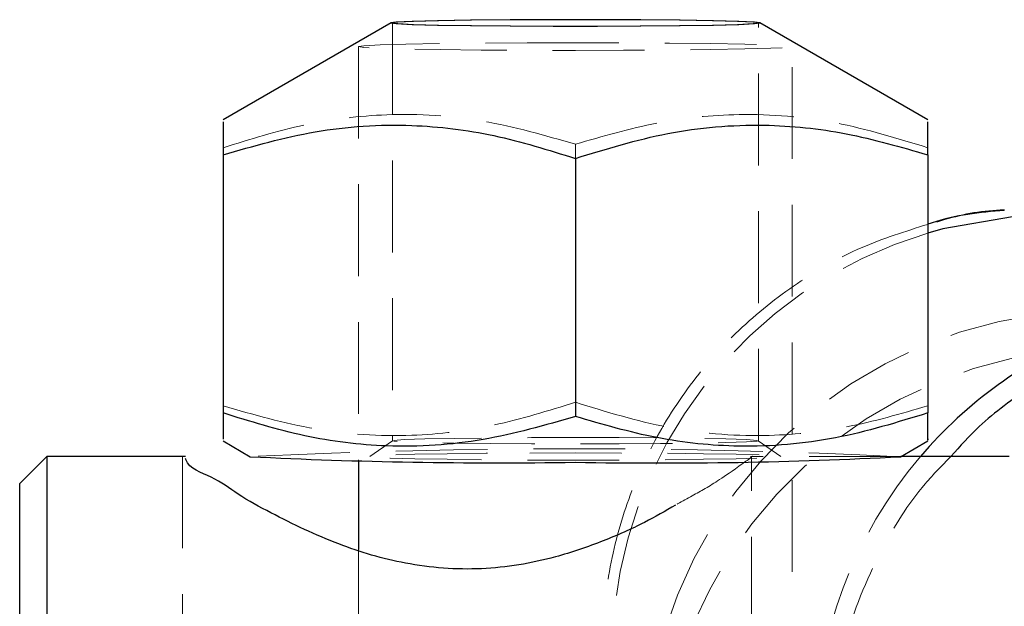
# Model space of a CAD drawing. Header units: millimetres. Extents: x 39 to 401, y 15 to 283.
# Tile 16 of 21: x 242 to 256, y 254 to 262. Entities that reach past the tile are written whole.
import ezdxf

# ---------------------------------------------------------------- set-up
doc = ezdxf.new("R2010")
doc.units = ezdxf.units.MM
doc.linetypes.add('HIDDEN', pattern=[1.905, 1.27, -0.635])

msp = doc.modelspace()

# ---------------------------------------------------------------- linework, layer by layer
at = {"color": 7, "linetype": 'Continuous', "lineweight": 25}
for p, q in [((247.55381, 261.90669), (245.22909, 260.56533)), ((254.97909, 260.56533), (252.65436, 261.90669)), ((245.22909, 260.53757), (245.22909, 260.07957)), ((254.97909, 260.07957), (254.97909, 260.53649)), ((245.22909, 260.07957), (245.22909, 256.50896)), ((250.10409, 260.03045), (250.10409, 256.45984)), ((254.97909, 260.07957), (254.97909, 256.50896)), ((245.22909, 256.50896), (245.22909, 256.14827)), ((245.22909, 256.12145), (245.60614, 255.90388)), ((254.60203, 255.90388), (254.97909, 256.12145)), ((242.79159, 255.90717), (242.41659, 255.53217)), ((244.71079, 255.90717), (242.79159, 255.90717)), ((242.79159, 255.90717), (242.79159, 244.00091)), ((247.10409, 255.84772), (247.10409, 254.61789)), ((256.10409, 255.90717), (254.60772, 255.90717)), ((242.41659, 244.37592), (242.41659, 255.53217))]:
    msp.add_line(p, q, dxfattribs=at)
at = {"color": 7, "linetype": 'HIDDEN', "lineweight": 18}
for p, q in [((247.57284, 261.90535), (247.57284, 256.12447)), ((252.63534, 256.12447), (252.63534, 261.90535)), ((247.10409, 261.57727), (247.10409, 255.84772)), ((253.10409, 239.06903), (253.10409, 261.57727)), ((250.10409, 260.22693), (250.10409, 260.03045)), ((247.57362, 256.12557), (247.26204, 255.9075)), ((252.94613, 255.9075), (252.63455, 256.12557)), ((244.66659, 255.90626), (244.66659, 244.00182)), ((254.60772, 255.90717), (252.52701, 255.90717)), ((252.54159, 244.00182), (252.54159, 255.90626)), ((247.10409, 254.61789), (247.10409, 245.17156))]:
    msp.add_line(p, q, dxfattribs=at)
at = {"color": 7, "linetype": 'Continuous', "lineweight": 25, "flags": 128}
for points in [[(252.58139, 261.89469), (252.65553, 261.90535), (252.58139, 261.916), (252.36328, 261.92604), (252.01387, 261.93487), (251.55347, 261.94199), (251.00884, 261.94698), (250.41163, 261.94955), (249.79654, 261.94955), (249.19933, 261.94698), (248.6547, 261.94199), (248.1943, 261.93487), (247.8449, 261.92604), (247.62678, 261.916), (247.55264, 261.90535), (247.62678, 261.89469), (247.8449, 261.88465), (248.1943, 261.87582), (248.6547, 261.8687), (249.19933, 261.86371), (249.79654, 261.86114), (250.41163, 261.86114), (251.00884, 261.86371), (251.55347, 261.8687), (252.01387, 261.87582), (252.36328, 261.88465), (252.58139, 261.89469)], [(252.56178, 261.89477), (252.63534, 261.90535), (252.56178, 261.91592), (252.3454, 261.92588), (251.99875, 261.93464), (251.542, 261.9417), (251.00168, 261.94665), (250.40919, 261.9492), (249.79898, 261.9492), (249.20649, 261.94665), (248.66617, 261.9417), (248.20942, 261.93464), (247.86278, 261.92588), (247.64639, 261.91592), (247.57284, 261.90535), (247.64639, 261.89477), (247.86278, 261.88482), (248.20942, 261.87605), (248.66617, 261.86899), (249.20649, 261.86404), (249.79898, 261.86149), (250.40919, 261.86149), (251.00168, 261.86404), (251.542, 261.86899), (251.99875, 261.87605), (252.3454, 261.88482), (252.56178, 261.89477)]]:
    msp.add_lwpolyline(points, dxfattribs=at)
at = {"color": 7, "linetype": 'HIDDEN', "lineweight": 18, "flags": 128}
for points in [[(249.43652, 261.62831), (250.10409, 261.62963), (250.77165, 261.62831), (251.40574, 261.62444), (251.97456, 261.61821), (252.44958, 261.60991), (252.80699, 261.59999), (253.02887, 261.58892), (253.10409, 261.57727), (253.02887, 261.56562), (252.80699, 261.55455), (252.44958, 261.54462), (251.97456, 261.53634), (251.40574, 261.5301), (250.77165, 261.52623), (250.10409, 261.52492), (249.43652, 261.52623), (248.80243, 261.5301), (248.23362, 261.53634), (247.75859, 261.54462), (247.40118, 261.55455), (247.1793, 261.56562), (247.10409, 261.57727), (247.1793, 261.58892), (247.40118, 261.59999), (247.75859, 261.60991), (248.23362, 261.61821), (248.80243, 261.62444), (249.43652, 261.62831)], [(250.70985, 256.16736), (250.10409, 256.16864), (249.49832, 256.16736), (248.92775, 256.16358), (248.42556, 256.15753), (248.02091, 256.14956), (247.73733, 256.14013), (247.59129, 256.12979), (247.59129, 256.11914), (247.73733, 256.1088), (248.02091, 256.09937), (248.42556, 256.0914), (248.92775, 256.08535), (249.49832, 256.08157), (250.10409, 256.08029), (250.70985, 256.08157), (251.28042, 256.08535), (251.78262, 256.0914), (252.18726, 256.09937), (252.47085, 256.1088), (252.61688, 256.11914), (252.61688, 256.12979), (252.47085, 256.14013), (252.18726, 256.14956), (251.78262, 256.15753), (251.28042, 256.16358), (250.70985, 256.16736)], [(249.47147, 255.95463), (250.10409, 255.95587), (250.7367, 255.95463), (251.33759, 255.95096), (251.87662, 255.94505), (252.32678, 255.93719), (252.66547, 255.92779), (252.87573, 255.9173), (252.94701, 255.90626), (252.87573, 255.89522), (252.66547, 255.88473), (252.32678, 255.87532), (251.87662, 255.86747), (251.33759, 255.86156), (250.7367, 255.85789), (250.10409, 255.85664), (249.47147, 255.85789), (248.87059, 255.86156), (248.33155, 255.86747), (247.8814, 255.87532), (247.5427, 255.88473), (247.33244, 255.89522), (247.26116, 255.90626), (247.33244, 255.9173), (247.5427, 255.92779), (247.8814, 255.93719), (248.33155, 255.94505), (248.87059, 255.95096), (249.47147, 255.95463)]]:
    msp.add_lwpolyline(points, dxfattribs=at)
at = {"color": 8, "linetype": 'Continuous', "lineweight": 25, "flags": 128}
msp.add_lwpolyline([(256.15192, 259.22091), (255.18923, 259.05473), (254.97909, 258.99669)], dxfattribs=at)
at = {"color": 7, "linetype": 'HIDDEN', "lineweight": 18}
for centre, radius, start, end in [((256.71443, 253.14539), 6.10321, 106.518983, 178.060084), ((257.33626, 251.65684), 6.26864, 97.363185, 178.835333), ((257.50689, 251.14813), 6.2664, 97.304311, 177.551882), ((250.10409, 163.66229), 92.3512, 87.2083185, 92.7916815), ((259.52904, 251.94624), 6.10927, 139.582876, 179.351237)]:
    msp.add_arc(centre, radius, start, end, dxfattribs=at)
at = {"color": 8, "linetype": 'Continuous', "lineweight": 25}
msp.add_arc((259.51758, 251.9575), 6.09325, 112.06013, 139.593644, dxfattribs=at)
at = {"color": 7, "linetype": 'Continuous', "lineweight": 25}
for centre, radius, start, end in [((249.016, 324.42853), 68.60943, 267.1512525, 270.9086991), ((251.28577, 318.90046), 63.0838, 268.9266734, 273.0133753)]:
    msp.add_arc(centre, radius, start, end, dxfattribs=at)
at = {"color": 7, "linetype": 'HIDDEN', "lineweight": 18}
for points, knots in [([(250.10409, 260.22693), (249.68165, 260.34837), (248.82999, 260.5932), (247.55637, 260.67456), (246.34136, 260.52426), (245.60311, 260.29431), (245.22909, 260.17781)], [0, 0, 0, 0, 0.26481796, 0.53389174, 0.76384982, 1, 1, 1, 1]), ([(254.97909, 260.17781), (254.55694, 260.30773), (253.70731, 260.5692), (252.43378, 260.67684), (251.21801, 260.55135), (250.47833, 260.33592), (250.10409, 260.22693)], [0, 0, 0, 0, 0.26611655, 0.53560268, 0.76503896, 1, 1, 1, 1]), ([(254.97909, 259.1184), (254.66818, 259.02072), (254.03488, 258.82177), (253.15221, 258.31782), (252.35129, 257.67822), (251.66438, 256.90268), (251.12201, 256.03182), (250.72991, 255.07343), (250.531, 254.17956), (250.48251, 253.57097), (250.47984, 253.30868), (250.47949, 253.27366)], [0, 0, 0, 0, 0.12318278, 0.25091658, 0.38235078, 0.51007722, 0.64149796, 0.76920994, 0.90061518, 0.98673106, 1, 1, 1, 1]), ([(245.22909, 256.6072), (245.65152, 256.48577), (246.50318, 256.24094), (247.7768, 256.15958), (248.99181, 256.30988), (249.73006, 256.53983), (250.10409, 256.65633)], [0, 0, 0, 0, 0.26481749, 0.53389134, 0.76384949, 1, 1, 1, 1]), ([(250.10409, 256.65633), (250.52623, 256.52641), (251.37586, 256.26494), (252.64939, 256.1573), (253.86516, 256.2828), (254.60485, 256.49821), (254.97909, 256.6072)], [0, 0, 0, 0, 0.26611649, 0.53560283, 0.76503904, 1, 1, 1, 1]), ([(252.52701, 255.89853), (252.53221, 255.90133), (252.60739, 255.94178), (252.12508, 255.60004), (251.9553, 255.49193), (251.62956, 255.31214), (251.48979, 255.23498)], [0, 0, 0, 0, 0.01303026, 0.18837662, 0.6517362, 1, 1, 1, 1]), ([(255.29902, 255.90717), (255.1775, 255.7843), (254.79496, 255.39753), (254.2653, 254.53978), (253.77188, 253.3313), (253.63196, 252.39721), (253.61729, 251.91931), (253.61716, 251.91487)], [0, 0, 0, 0, 0.11691008, 0.36803101, 0.6760408, 0.99699236, 1, 1, 1, 1])]:
    msp.add_open_spline(points, degree=3, knots=knots, dxfattribs=at)
at = {"color": 7, "linetype": 'Continuous', "lineweight": 25}
for points, knots in [([(245.22909, 260.07957), (245.65152, 260.20101), (246.50318, 260.44583), (247.7768, 260.52719), (248.99181, 260.3769), (249.73006, 260.14695), (250.10409, 260.03045)], [0, 0, 0, 0, 0.26481749, 0.53389134, 0.76384949, 1, 1, 1, 1]), ([(250.10409, 260.03045), (250.52623, 260.16036), (251.37586, 260.42184), (252.64939, 260.52947), (253.86516, 260.40398), (254.60485, 260.18856), (254.97909, 260.07957)], [0, 0, 0, 0, 0.26611649, 0.53560283, 0.76503904, 1, 1, 1, 1]), ([(256.03735, 259.31212), (255.69841, 259.2806), (255.33757, 259.24704), (254.9996, 259.12576), (254.97909, 259.1184)], [0, 0, 0, 0, 0.93929247, 1, 1, 1, 1]), ([(256.03892, 259.31404), (256.03685, 259.314), (255.75693, 259.30854), (255.43739, 259.25488), (255.1349, 259.16146), (255.09786, 259.15002)], [0, 0, 0, 0, 0.006477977, 0.878338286, 1, 1, 1, 1]), ([(250.10409, 256.45984), (249.68165, 256.3384), (248.82999, 256.09358), (247.55637, 256.01222), (246.34136, 256.16251), (245.60311, 256.39246), (245.22909, 256.50896)], [0, 0, 0, 0, 0.26481796, 0.53389174, 0.76384982, 1, 1, 1, 1]), ([(254.97909, 256.50896), (254.55694, 256.37905), (253.70731, 256.11757), (252.43378, 256.00994), (251.21801, 256.13543), (250.47833, 256.35085), (250.10409, 256.45984)], [0, 0, 0, 0, 0.26611655, 0.53560268, 0.76503896, 1, 1, 1, 1]), ([(254.97909, 256.15155), (254.97909, 256.14946), (254.97909, 256.07103), (254.97909, 256.37808), (254.97909, 256.4723), (254.97909, 256.50896)], [0, 0, 0, 0, 0.01647994, 0.61725707, 1, 1, 1, 1]), ([(251.48979, 255.23498), (251.34805, 255.15288), (251.02578, 254.96619), (250.47085, 254.7227), (249.72622, 254.46604), (248.80111, 254.31124), (247.77728, 254.39118), (246.79617, 254.68033), (246.0434, 255.04396), (245.44914, 255.36143), (245.10086, 255.63831), (244.75406, 255.7313), (244.71235, 255.87362), (244.71079, 255.87894)], [0, 0, 0, 0, 0.06724904, 0.15290543, 0.24840799, 0.39040816, 0.53465648, 0.66639993, 0.80771007, 0.87916936, 0.93935395, 0.99773317, 1, 1, 1, 1])]:
    msp.add_open_spline(points, degree=3, knots=knots, dxfattribs=at)
at = {"color": 8, "linetype": 'Continuous', "lineweight": 25}
msp.add_open_spline([(257.22909, 257.32803), (257.22142, 257.32573), (256.92217, 257.23582), (256.40914, 256.87186), (255.75289, 256.41937), (255.42511, 256.04946), (255.29902, 255.90717)], degree=3, knots=[0, 0, 0, 0, 0.00993779, 0.38815232, 0.76463649, 1, 1, 1, 1], dxfattribs=at)

doc.saveas('drawing.dxf')
